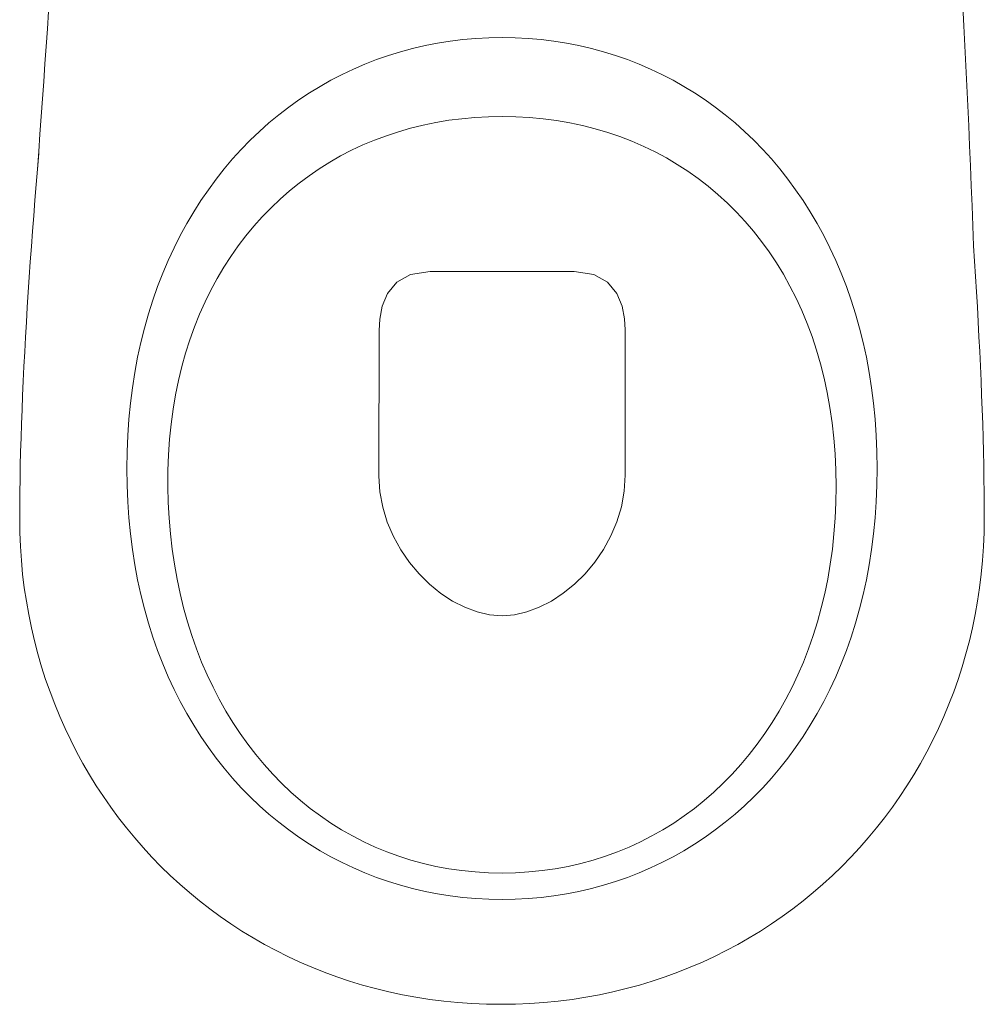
# Model space of a CAD drawing. Header units: inches. Extents: x 27484 to 71626, y -45113 to 39.
# Tile 118 of 256: x 35002 to 35038, y -31873 to -31836. Entities that reach past the tile are written whole.
import ezdxf

# ---------------------------------------------------------------- set-up
doc = ezdxf.new("R2010")
doc.units = ezdxf.units.IN
doc.header["$LTSCALE"] = 50
doc.header["$MEASUREMENT"] = 0
doc.layers.add('A-ARMATURA', color=45, linetype='Continuous', lineweight=5)

# ---------------------------------------------------------------- blocks, each defined once
blk = doc.blocks.new('A$C04280096')
at = {"layer": 'A-ARMATURA'}
for p, q in [((-28.73, -312.16), (-33.34, -313.23)), ((-24.06, -311.25), (-28.73, -312.16)), ((-19.35, -310.5), (-24.06, -311.25)), ((-14.58, -309.92), (-19.35, -310.5)), ((-9.76, -309.5), (-14.58, -309.92)), ((-4.9, -309.25), (-9.76, -309.5)), ((0, -309.16), (-4.9, -309.25)), ((4.9, -309.25), (0, -309.16)), ((9.76, -309.5), (4.9, -309.25)), ((14.58, -309.92), (9.76, -309.5)), ((19.35, -310.5), (14.58, -309.92)), ((24.06, -311.25), (19.35, -310.5)), ((28.73, -312.16), (24.06, -311.25)), ((33.34, -313.23), (28.73, -312.16)), ((-42.38, -315.84), (-46.81, -317.38)), ((-37.89, -314.45), (-42.38, -315.84)), ((-33.34, -313.23), (-37.89, -314.45)), ((37.89, -314.45), (33.34, -313.23)), ((42.38, -315.84), (37.89, -314.45)), ((46.81, -317.38), (42.38, -315.84)), ((-51.17, -319.07), (-55.46, -320.92)), ((-46.81, -317.38), (-51.17, -319.07)), ((51.17, -319.07), (46.81, -317.38)), ((55.46, -320.92), (51.17, -319.07)), ((-59.68, -322.92), (-63.82, -325.07)), ((-55.46, -320.92), (-59.68, -322.92)), ((59.68, -322.92), (55.46, -320.92)), ((63.82, -325.07), (59.68, -322.92)), ((-63.82, -325.07), (-67.89, -327.36)), ((67.89, -327.36), (63.82, -325.07)), ((-71.87, -329.8), (-75.77, -332.39)), ((-67.89, -327.36), (-71.87, -329.8)), ((71.87, -329.8), (67.89, -327.36)), ((75.77, -332.39), (71.87, -329.8)), ((-75.77, -332.39), (-79.59, -335.12)), ((79.59, -335.12), (75.77, -332.39)), ((-83.31, -338), (-86.95, -341.01)), ((-79.59, -335.12), (-83.31, -338)), ((83.31, -338), (79.59, -335.12)), ((86.95, -341.01), (83.31, -338)), ((-86.95, -341.01), (-90.49, -344.16)), ((-24.7, -340.84), (-29.43, -341.81)), ((-19.9, -340.03), (-24.7, -340.84)), ((-15.02, -339.41), (-19.9, -340.03)), ((-10.08, -338.96), (-15.02, -339.41)), ((-5.07, -338.68), (-10.08, -338.96)), ((0, -338.59), (-5.07, -338.68)), ((5.19, -338.69), (0, -338.59)), ((10.32, -338.97), (5.19, -338.69)), ((15.37, -339.45), (10.32, -338.97)), ((20.35, -340.1), (15.37, -339.45)), ((25.25, -340.95), (20.35, -340.1)), ((30.07, -341.97), (25.25, -340.95)), ((90.49, -344.16), (86.95, -341.01)), ((-90.49, -344.16), (-93.93, -347.45)), ((-38.66, -344.28), (-43.15, -345.76)), ((-34.09, -342.96), (-38.66, -344.28)), ((-29.43, -341.81), (-34.09, -342.96)), ((34.81, -343.17), (30.07, -341.97)), ((39.46, -344.55), (34.81, -343.17)), ((44.03, -346.11), (39.46, -344.55)), ((93.93, -347.45), (90.49, -344.16)), ((-93.93, -347.45), (-97.27, -350.88)), ((-47.56, -347.41), (-51.87, -349.23)), ((-43.15, -345.76), (-47.56, -347.41)), ((48.5, -347.84), (44.03, -346.11)), ((52.88, -349.74), (48.5, -347.84)), ((97.27, -350.88), (93.93, -347.45)), ((-173.36, -358.21), (-172.87, -352.37)), ((-97.27, -350.88), (-100.5, -354.44)), ((-56.1, -351.2), (-60.22, -353.34)), ((-51.87, -349.23), (-56.1, -351.2)), ((57.15, -351.81), (52.88, -349.74)), ((61.33, -354.05), (57.15, -351.81)), ((100.5, -354.44), (97.27, -350.88)), ((-100.5, -354.44), (-103.63, -358.14)), ((-64.25, -355.64), (-68.18, -358.09)), ((-60.22, -353.34), (-64.25, -355.64)), ((65.4, -356.46), (61.33, -354.05)), ((69.37, -359.03), (65.4, -356.46)), ((103.63, -358.14), (100.5, -354.44)), ((-173.83, -364.03), (-173.36, -358.21)), ((-103.63, -358.14), (-106.66, -361.96)), ((-68.18, -358.09), (-72.01, -360.7)), ((73.22, -361.76), (69.37, -359.03)), ((106.66, -361.96), (103.63, -358.14)), ((-106.66, -361.96), (-109.57, -365.92)), ((-75.72, -363.46), (-79.33, -366.37)), ((-72.01, -360.7), (-75.72, -363.46)), ((76.96, -364.64), (73.22, -361.76)), ((109.57, -365.92), (106.66, -361.96)), ((-174.29, -369.84), (-173.83, -364.03)), ((-109.57, -365.92), (-112.36, -370)), ((-79.33, -366.37), (-82.82, -369.43)), ((80.59, -367.69), (76.96, -364.64)), ((112.36, -370), (109.57, -365.92)), ((-174.74, -375.62), (-174.29, -369.84)), ((-112.36, -370), (-115.04, -374.21)), ((-82.82, -369.43), (-86.19, -372.63)), ((84.09, -370.89), (80.59, -367.69)), ((87.47, -374.25), (84.09, -370.89)), ((115.04, -374.21), (112.36, -370)), ((-115.04, -374.21), (-117.6, -378.55)), ((-86.19, -372.63), (-89.45, -375.99)), ((90.73, -377.76), (87.47, -374.25)), ((117.6, -378.55), (115.04, -374.21)), ((-175.17, -381.39), (-174.74, -375.62)), ((-89.45, -375.99), (-92.58, -379.48)), ((93.86, -381.42), (90.73, -377.76)), ((-175.6, -387.13), (-175.17, -381.39)), ((-117.6, -378.55), (-120.03, -383.01)), ((-92.58, -379.48), (-95.59, -383.12)), ((96.85, -385.22), (93.86, -381.42)), ((120.03, -383.01), (117.6, -378.55)), ((-120.03, -383.01), (-122.34, -387.59)), ((-95.59, -383.12), (-98.46, -386.9)), ((99.71, -389.17), (96.85, -385.22)), ((122.34, -387.59), (120.03, -383.01)), ((-176, -392.84), (-175.6, -387.13)), ((-122.34, -387.59), (-124.52, -392.3)), ((-98.46, -386.9), (-101.21, -390.81)), ((102.43, -393.27), (99.71, -389.17)), ((124.52, -392.3), (122.34, -387.59)), ((175.96, -386.92), (176.34, -392.64)), ((-176.4, -398.53), (-176, -392.84)), ((-124.52, -392.3), (-126.57, -397.12)), ((-101.21, -390.81), (-103.82, -394.86)), ((126.57, -397.12), (124.52, -392.3)), ((176.34, -392.64), (176.7, -398.34)), ((-103.82, -394.86), (-106.29, -399.05)), ((-26.84, -396.45), (-34.11, -397.56)), ((-2.06, -396.45), (-26.84, -396.45)), ((26.95, -396.45), (-2.06, -396.45)), ((34.23, -397.56), (26.95, -396.45)), ((105.01, -397.5), (102.43, -393.27)), ((-176.77, -404.18), (-176.4, -398.53)), ((-126.57, -397.12), (-128.49, -402.06)), ((-106.29, -399.05), (-108.62, -403.37)), ((-39.28, -400.49), (-42.7, -404.65)), ((-34.11, -397.56), (-39.28, -400.49)), ((39.4, -400.49), (34.23, -397.56)), ((42.81, -404.62), (39.4, -400.49)), ((107.45, -401.88), (105.01, -397.5)), ((128.49, -402.06), (126.57, -397.12)), ((176.7, -398.34), (177.04, -404.01)), ((-177.13, -409.8), (-176.77, -404.18)), ((-128.49, -402.06), (-130.27, -407.12)), ((-108.62, -403.37), (-110.8, -407.82)), ((109.74, -406.39), (107.45, -401.88)), ((130.27, -407.12), (128.49, -402.06)), ((177.04, -404.01), (177.37, -409.64)), ((-130.27, -407.12), (-131.9, -412.29)), ((-110.8, -407.82), (-112.84, -412.39)), ((-42.7, -404.65), (-44.69, -409.42)), ((44.81, -409.36), (42.81, -404.62)), ((111.87, -411.04), (109.74, -406.39)), ((131.9, -412.29), (130.27, -407.12)), ((-177.47, -415.39), (-177.13, -409.8)), ((-44.69, -409.42), (-45.63, -414.21)), ((45.75, -414.09), (44.81, -409.36)), ((113.86, -415.82), (111.87, -411.04)), ((177.37, -409.64), (177.68, -415.24)), ((-131.9, -412.29), (-133.4, -417.57)), ((-112.84, -412.39), (-114.73, -417.1)), ((-45.63, -414.21), (-45.84, -418.41)), ((45.97, -418.21), (45.75, -414.09)), ((133.4, -417.57), (131.9, -412.29)), ((177.68, -415.24), (177.98, -420.8)), ((-177.79, -420.94), (-177.47, -415.39)), ((-133.4, -417.57), (-134.75, -422.97)), ((-114.73, -417.1), (-116.46, -421.93)), ((-45.84, -418.41), (-45.97, -472.78)), ((45.97, -472.5), (45.97, -418.21)), ((115.69, -420.74), (113.86, -415.82)), ((134.75, -422.97), (133.4, -417.57)), ((-178.1, -426.45), (-177.79, -420.94)), ((-116.46, -421.93), (-118.04, -426.88)), ((117.36, -425.78), (115.69, -420.74)), ((177.98, -420.8), (178.26, -426.32)), ((-134.75, -422.97), (-135.95, -428.48)), ((118.86, -430.95), (117.36, -425.78)), ((135.95, -428.48), (134.75, -422.97)), ((-178.38, -431.91), (-178.1, -426.45)), ((-135.95, -428.48), (-137, -434.1)), ((-118.04, -426.88), (-119.46, -431.95)), ((137, -434.1), (135.95, -428.48)), ((178.26, -426.32), (178.52, -431.8)), ((-178.64, -437.34), (-178.38, -431.91)), ((-119.46, -431.95), (-120.71, -437.15)), ((120.2, -436.25), (118.86, -430.95)), ((178.52, -431.8), (178.76, -437.24)), ((-137, -434.1), (-137.9, -439.82)), ((-120.71, -437.15), (-121.8, -442.46)), ((121.37, -441.67), (120.2, -436.25)), ((137.9, -439.82), (137, -434.1)), ((178.76, -437.24), (178.98, -442.63)), ((-178.89, -442.71), (-178.64, -437.34)), ((-137.9, -439.82), (-138.64, -445.65)), ((138.64, -445.65), (137.9, -439.82)), ((-179.1, -448.04), (-178.89, -442.71)), ((-121.8, -442.46), (-122.72, -447.88)), ((122.37, -447.21), (121.37, -441.67)), ((178.98, -442.63), (179.18, -447.97)), ((-179.3, -453.32), (-179.1, -448.04)), ((-138.64, -445.65), (-139.22, -451.58)), ((-122.72, -447.88), (-123.47, -453.42)), ((123.2, -452.88), (122.37, -447.21)), ((139.22, -451.58), (138.64, -445.65)), ((179.18, -447.97), (179.36, -453.26)), ((-139.22, -451.58), (-139.64, -457.62)), ((139.64, -457.62), (139.22, -451.58)), ((-179.47, -458.55), (-179.3, -453.32)), ((-123.47, -453.42), (-124.05, -459.07)), ((123.84, -458.66), (123.2, -452.88)), ((179.36, -453.26), (179.52, -458.49)), ((-179.62, -463.72), (-179.47, -458.55)), ((-139.64, -457.62), (-139.89, -463.76)), ((-124.05, -459.07), (-124.44, -464.83)), ((124.31, -464.55), (123.84, -458.66)), ((139.89, -463.76), (139.64, -457.62)), ((179.52, -458.49), (179.65, -463.67)), ((-179.74, -468.83), (-179.62, -463.72)), ((-139.89, -463.76), (-139.97, -469.99)), ((-124.44, -464.83), (-124.66, -470.71)), ((124.59, -470.56), (124.31, -464.55)), ((139.97, -469.99), (139.89, -463.76)), ((179.65, -463.67), (179.76, -468.8)), ((-179.84, -473.89), (-179.74, -468.83)), ((-139.97, -469.99), (-139.89, -476.23)), ((-139.97, -469.99), (-139.97, -469.99)), ((139.89, -476.23), (139.97, -469.99)), ((139.97, -469.99), (139.97, -469.99)), ((179.76, -468.8), (179.85, -473.86)), ((-179.91, -478.88), (-179.84, -473.89)), ((-124.66, -470.71), (-124.69, -476.68)), ((-45.97, -472.78), (-45.58, -478.69)), ((45.6, -478.45), (45.97, -472.5)), ((45.97, -472.5), (45.97, -472.5)), ((124.69, -476.68), (124.59, -470.56)), ((179.85, -473.86), (179.92, -478.86)), ((-139.89, -476.23), (-139.64, -482.37)), ((-124.69, -476.68), (-124.54, -482.67)), ((-124.69, -476.68), (-124.69, -476.68)), ((124.6, -482.67), (124.69, -476.68)), ((124.69, -476.68), (124.69, -476.68)), ((139.64, -482.37), (139.89, -476.23)), ((-179.95, -483.81), (-179.91, -478.88)), ((-45.58, -478.69), (-44.5, -484.45)), ((44.55, -484.25), (45.6, -478.45)), ((179.92, -478.86), (179.95, -483.8)), ((-179.97, -488.67), (-179.95, -483.81)), ((-139.64, -482.37), (-139.22, -488.41)), ((-124.54, -482.67), (-124.21, -488.57)), ((-44.5, -484.45), (-42.8, -490)), ((42.86, -489.83), (44.55, -484.25)), ((124.33, -488.57), (124.6, -482.67)), ((139.22, -488.41), (139.64, -482.37)), ((179.95, -483.8), (179.97, -488.67)), ((-179.9, -493.91), (-179.97, -488.67)), ((-139.22, -488.41), (-138.64, -494.34)), ((-124.21, -488.57), (-123.72, -494.38)), ((123.88, -494.38), (124.33, -488.57)), ((138.64, -494.34), (139.22, -488.41)), ((179.97, -488.67), (179.9, -493.91)), ((-42.8, -490), (-40.54, -495.31)), ((40.6, -495.17), (42.86, -489.83)), ((-179.69, -499.11), (-179.9, -493.91)), ((-138.64, -494.34), (-137.9, -500.17)), ((-123.72, -494.38), (-123.06, -500.1)), ((-40.54, -495.31), (-37.77, -500.33)), ((37.83, -500.22), (40.6, -495.17)), ((123.27, -500.1), (123.88, -494.38)), ((137.9, -500.17), (138.64, -494.34)), ((179.9, -493.91), (179.69, -499.11)), ((-179.34, -504.28), (-179.69, -499.11)), ((179.69, -499.11), (179.33, -504.28)), ((-137.9, -500.17), (-137, -505.89)), ((-123.06, -500.1), (-122.24, -505.72)), ((-37.77, -500.33), (-34.56, -505.01)), ((34.62, -504.92), (37.83, -500.22)), ((122.48, -505.72), (123.27, -500.1)), ((137, -505.89), (137.9, -500.17)), ((-178.86, -509.4), (-179.34, -504.28)), ((-137, -505.89), (-135.95, -511.51)), ((-122.24, -505.72), (-121.25, -511.25)), ((-34.56, -505.01), (-30.96, -509.31)), ((31.01, -509.24), (34.62, -504.92)), ((121.53, -511.25), (122.48, -505.72)), ((135.95, -511.51), (137, -505.89)), ((179.33, -504.28), (178.85, -509.4)), ((-178.24, -514.48), (-178.86, -509.4)), ((-30.96, -509.31), (-27.04, -513.18)), ((27.08, -513.13), (31.01, -509.24)), ((178.85, -509.4), (178.22, -514.48)), ((-177.49, -519.52), (-178.24, -514.48)), ((-135.95, -511.51), (-134.75, -517.02)), ((-121.25, -511.25), (-120.1, -516.68)), ((-27.04, -513.18), (-22.85, -516.58)), ((22.88, -516.55), (27.08, -513.13)), ((120.41, -516.68), (121.53, -511.25)), ((134.75, -517.02), (135.95, -511.51)), ((178.22, -514.48), (177.46, -519.52)), ((-134.75, -517.02), (-133.4, -522.41)), ((-120.1, -516.68), (-118.8, -522)), ((-22.85, -516.58), (-18.45, -519.47)), ((18.47, -519.45), (22.88, -516.55)), ((119.13, -522), (120.41, -516.68)), ((133.4, -522.41), (134.75, -517.02)), ((-176.61, -524.51), (-177.49, -519.52)), ((-18.45, -519.47), (-13.91, -521.79)), ((-13.91, -521.79), (-9.28, -523.5)), ((9.29, -523.5), (13.92, -521.78)), ((13.92, -521.78), (18.47, -519.45)), ((177.46, -519.52), (176.57, -524.51)), ((-175.6, -529.45), (-176.61, -524.51)), ((-133.4, -522.41), (-131.9, -527.7)), ((-118.8, -522), (-117.34, -527.21)), ((-9.28, -523.5), (-4.62, -524.57)), ((-4.62, -524.57), (0, -524.93)), ((0, -524.93), (4.62, -524.56)), ((4.62, -524.56), (9.29, -523.5)), ((117.69, -527.21), (119.13, -522)), ((131.9, -527.7), (133.4, -522.41)), ((176.57, -524.51), (175.55, -529.45)), ((-131.9, -527.7), (-130.27, -532.87)), ((-117.34, -527.21), (-115.73, -532.32)), ((116.1, -532.32), (117.69, -527.21)), ((130.27, -532.87), (131.9, -527.7)), ((-174.46, -534.34), (-175.6, -529.45)), ((-115.73, -532.32), (-113.97, -537.32)), ((114.35, -537.32), (116.1, -532.32)), ((175.55, -529.45), (174.4, -534.34)), ((-173.19, -539.18), (-174.46, -534.34)), ((-130.27, -532.87), (-128.49, -537.93)), ((128.49, -537.93), (130.27, -532.87)), ((174.4, -534.34), (173.12, -539.18)), ((-171.8, -543.97), (-173.19, -539.18)), ((-128.49, -537.93), (-126.57, -542.87)), ((-113.97, -537.32), (-112.07, -542.2)), ((112.46, -542.2), (114.35, -537.32)), ((126.57, -542.87), (128.49, -537.93)), ((173.12, -539.18), (171.72, -543.97)), ((-126.57, -542.87), (-124.52, -547.69)), ((-112.07, -542.2), (-110.02, -546.96)), ((110.41, -546.96), (112.46, -542.2)), ((124.52, -547.69), (126.57, -542.87)), ((-170.29, -548.7), (-171.8, -543.97)), ((-110.02, -546.96), (-107.83, -551.6)), ((108.23, -551.6), (110.41, -546.96)), ((171.72, -543.97), (170.19, -548.7)), ((-168.66, -553.37), (-170.29, -548.7)), ((-124.52, -547.69), (-122.34, -552.4)), ((122.34, -552.4), (124.52, -547.69)), ((170.19, -548.7), (168.54, -553.37)), ((-166.9, -557.98), (-168.66, -553.37)), ((-122.34, -552.4), (-120.03, -556.98)), ((-107.83, -551.6), (-105.51, -556.12)), ((105.9, -556.12), (108.23, -551.6)), ((120.03, -556.98), (122.34, -552.4)), ((168.54, -553.37), (166.77, -557.98)), ((-165.03, -562.53), (-166.9, -557.98)), ((-120.03, -556.98), (-117.6, -561.44)), ((-105.51, -556.12), (-103.04, -560.51)), ((103.43, -560.51), (105.9, -556.12)), ((117.6, -561.44), (120.03, -556.98)), ((166.77, -557.98), (164.88, -562.53)), ((-117.6, -561.44), (-115.04, -565.77)), ((-103.04, -560.51), (-100.45, -564.77)), ((100.83, -564.77), (103.43, -560.51)), ((115.04, -565.77), (117.6, -561.44)), ((-163.04, -567.01), (-165.03, -562.53)), ((-115.04, -565.77), (-112.36, -569.99)), ((-100.45, -564.77), (-97.72, -568.9)), ((98.09, -568.9), (100.83, -564.77)), ((112.36, -569.99), (115.04, -565.77)), ((164.88, -562.53), (162.87, -567.01)), ((-160.93, -571.42), (-163.04, -567.01)), ((-97.72, -568.9), (-94.87, -572.9)), ((95.23, -572.9), (98.09, -568.9)), ((162.87, -567.01), (160.75, -571.42)), ((-158.71, -575.77), (-160.93, -571.42)), ((-112.36, -569.99), (-109.57, -574.07)), ((-94.87, -572.9), (-91.89, -576.75)), ((92.23, -576.75), (95.23, -572.9)), ((109.57, -574.07), (112.36, -569.99)), ((160.75, -571.42), (158.51, -575.77)), ((-156.38, -580.05), (-158.71, -575.77)), ((-109.57, -574.07), (-106.66, -578.03)), ((-91.89, -576.75), (-88.79, -580.47)), ((89.12, -580.47), (92.23, -576.75)), ((106.66, -578.03), (109.57, -574.07)), ((158.51, -575.77), (156.16, -580.05)), ((-153.94, -584.25), (-156.38, -580.05)), ((-106.66, -578.03), (-103.63, -581.85)), ((-88.79, -580.47), (-85.56, -584.04)), ((85.88, -584.04), (89.12, -580.47)), ((103.63, -581.85), (106.66, -578.03)), ((156.16, -580.05), (153.69, -584.25)), ((-151.39, -588.38), (-153.94, -584.25)), ((-103.63, -581.85), (-100.5, -585.55)), ((-85.56, -584.04), (-82.22, -587.47)), ((82.52, -587.47), (85.88, -584.04)), ((100.5, -585.55), (103.63, -581.85)), ((153.69, -584.25), (151.12, -588.38)), ((-100.5, -585.55), (-97.27, -589.11)), ((-82.22, -587.47), (-78.77, -590.75)), ((79.05, -590.75), (82.52, -587.47)), ((97.27, -589.11), (100.5, -585.55)), ((-148.73, -592.43), (-151.39, -588.38)), ((-97.27, -589.11), (-93.93, -592.53)), ((-78.77, -590.75), (-75.2, -593.87)), ((75.46, -593.87), (79.05, -590.75)), ((93.93, -592.53), (97.27, -589.11)), ((151.12, -588.38), (148.44, -592.43)), ((-145.96, -596.41), (-148.73, -592.43)), ((-93.93, -592.53), (-90.49, -595.82)), ((-75.2, -593.87), (-71.53, -596.84)), ((71.77, -596.84), (75.46, -593.87)), ((90.49, -595.82), (93.93, -592.53)), ((148.44, -592.43), (145.66, -596.41)), ((-143.09, -600.3), (-145.96, -596.41)), ((-90.49, -595.82), (-86.95, -598.98)), ((-86.95, -598.98), (-83.31, -601.99)), ((-71.53, -596.84), (-67.75, -599.66)), ((67.96, -599.66), (71.77, -596.84)), ((83.31, -601.99), (86.95, -598.98)), ((86.95, -598.98), (90.49, -595.82)), ((145.66, -596.41), (142.77, -600.3)), ((-140.12, -604.11), (-143.09, -600.3)), ((-83.31, -601.99), (-79.59, -604.86)), ((-67.75, -599.66), (-63.86, -602.31)), ((-63.86, -602.31), (-59.87, -604.8)), ((60.05, -604.8), (64.06, -602.31)), ((64.06, -602.31), (67.96, -599.66)), ((79.59, -604.86), (83.31, -601.99)), ((142.77, -600.3), (139.77, -604.11)), ((-137.05, -607.83), (-140.12, -604.11)), ((-79.59, -604.86), (-75.77, -607.6)), ((-59.87, -604.8), (-55.79, -607.12)), ((55.94, -607.12), (60.05, -604.8)), ((75.77, -607.6), (79.59, -604.86)), ((139.77, -604.11), (136.68, -607.83)), ((-133.88, -611.47), (-137.05, -607.83)), ((-75.77, -607.6), (-71.87, -610.18)), ((-55.79, -607.12), (-51.6, -609.27)), ((-51.6, -609.27), (-47.33, -611.25)), ((47.44, -611.25), (51.74, -609.27)), ((51.74, -609.27), (55.94, -607.12)), ((71.87, -610.18), (75.77, -607.6)), ((136.68, -607.83), (133.49, -611.47)), ((-130.61, -615.02), (-133.88, -611.47)), ((-71.87, -610.18), (-67.89, -612.63)), ((-67.89, -612.63), (-63.82, -614.92)), ((-47.33, -611.25), (-42.96, -613.06)), ((-42.96, -613.06), (-38.51, -614.68)), ((38.58, -614.68), (43.06, -613.06)), ((43.06, -613.06), (47.44, -611.25)), ((63.82, -614.92), (67.89, -612.63)), ((67.89, -612.63), (71.87, -610.18)), ((133.49, -611.47), (130.19, -615.02)), ((-127.25, -618.47), (-130.61, -615.02)), ((-63.82, -614.92), (-59.68, -617.07)), ((-59.68, -617.07), (-55.46, -619.07)), ((-38.51, -614.68), (-33.96, -616.13)), ((-33.96, -616.13), (-29.34, -617.39)), ((29.39, -617.39), (34.03, -616.13)), ((34.03, -616.13), (38.58, -614.68)), ((55.46, -619.07), (59.68, -617.07)), ((59.68, -617.07), (63.82, -614.92)), ((130.19, -615.02), (126.81, -618.47)), ((-123.79, -621.84), (-127.25, -618.47)), ((-55.46, -619.07), (-51.17, -620.92)), ((-51.17, -620.92), (-46.81, -622.61)), ((-29.34, -617.39), (-24.64, -618.47)), ((-24.64, -618.47), (-19.85, -619.36)), ((-19.85, -619.36), (-15, -620.05)), ((-15, -620.05), (-10.07, -620.55)), ((-10.07, -620.55), (-5.07, -620.85)), ((-5.07, -620.85), (0, -620.96)), ((0, -620.96), (5.07, -620.85)), ((0, -620.96), (0, -620.96)), ((5.07, -620.85), (10.07, -620.55)), ((10.07, -620.55), (15.01, -620.05)), ((15.01, -620.05), (19.88, -619.36)), ((19.88, -619.36), (24.67, -618.47)), ((24.67, -618.47), (29.39, -617.39)), ((46.81, -622.61), (51.17, -620.92)), ((51.17, -620.92), (55.46, -619.07)), ((126.81, -618.47), (123.32, -621.84)), ((-120.23, -625.1), (-123.79, -621.84)), ((-46.81, -622.61), (-42.38, -624.15)), ((-42.38, -624.15), (-37.89, -625.53)), ((37.89, -625.53), (42.38, -624.15)), ((42.38, -624.15), (46.81, -622.61)), ((123.32, -621.84), (119.75, -625.1)), ((-116.59, -628.27), (-120.23, -625.1)), ((-112.85, -631.35), (-116.59, -628.27)), ((-37.89, -625.53), (-33.34, -626.76)), ((-33.34, -626.76), (-28.73, -627.83)), ((-28.73, -627.83), (-24.06, -628.74)), ((24.06, -628.74), (28.73, -627.83)), ((28.73, -627.83), (33.34, -626.76)), ((33.34, -626.76), (37.89, -625.53)), ((116.08, -628.27), (112.33, -631.35)), ((119.75, -625.1), (116.08, -628.27)), ((-109.03, -634.32), (-112.85, -631.35)), ((-24.06, -628.74), (-19.35, -629.49)), ((-19.35, -629.49), (-14.58, -630.07)), ((-14.58, -630.07), (-9.76, -630.49)), ((-9.76, -630.49), (-4.9, -630.74)), ((-4.9, -630.74), (0, -630.82)), ((0, -630.82), (4.9, -630.74)), ((0, -630.82), (0, -630.82)), ((4.9, -630.74), (9.76, -630.49)), ((9.76, -630.49), (14.58, -630.07)), ((14.58, -630.07), (19.35, -629.49)), ((19.35, -629.49), (24.06, -628.74)), ((112.33, -631.35), (108.48, -634.32)), ((-105.12, -637.18), (-109.03, -634.32)), ((108.48, -634.32), (104.55, -637.18)), ((-101.13, -639.94), (-105.12, -637.18)), ((104.55, -637.18), (100.53, -639.94)), ((-97.05, -642.6), (-101.13, -639.94)), ((-92.89, -645.14), (-97.05, -642.6)), ((96.44, -642.6), (92.26, -645.14)), ((100.53, -639.94), (96.44, -642.6)), ((-88.65, -647.58), (-92.89, -645.14)), ((92.26, -645.14), (88, -647.58)), ((-84.33, -649.89), (-88.65, -647.58)), ((-79.94, -652.1), (-84.33, -649.89)), ((83.66, -649.89), (79.25, -652.1)), ((88, -647.58), (83.66, -649.89)), ((-75.47, -654.18), (-79.94, -652.1)), ((79.25, -652.1), (74.76, -654.18)), ((-70.92, -656.15), (-75.47, -654.18)), ((-66.31, -657.99), (-70.92, -656.15)), ((70.2, -656.15), (65.56, -657.99)), ((74.76, -654.18), (70.2, -656.15)), ((-61.62, -659.71), (-66.31, -657.99)), ((-56.86, -661.31), (-61.62, -659.71)), ((-52.04, -662.77), (-56.86, -661.31)), ((56.09, -661.31), (51.25, -662.77)), ((60.86, -659.71), (56.09, -661.31)), ((65.56, -657.99), (60.86, -659.71)), ((-47.15, -664.11), (-52.04, -662.77)), ((-42.19, -665.32), (-47.15, -664.11)), ((46.35, -664.11), (41.38, -665.32)), ((51.25, -662.77), (46.35, -664.11)), ((-37.17, -666.39), (-42.19, -665.32)), ((-32.1, -667.32), (-37.17, -666.39)), ((-26.96, -668.12), (-32.1, -667.32)), ((-21.76, -668.77), (-26.96, -668.12)), ((-16.51, -669.29), (-21.76, -668.77)), ((20.92, -668.77), (15.66, -669.29)), ((26.12, -668.12), (20.92, -668.77)), ((31.26, -667.32), (26.12, -668.12)), ((36.35, -666.39), (31.26, -667.32)), ((41.38, -665.32), (36.35, -666.39)), ((-11.2, -669.66), (-16.51, -669.29)), ((-5.84, -669.88), (-11.2, -669.66)), ((-0.43, -669.95), (-5.84, -669.88)), ((4.98, -669.88), (-0.43, -669.95)), ((10.35, -669.66), (4.98, -669.88)), ((15.66, -669.29), (10.35, -669.66))]:
    blk.add_line(p, q, dxfattribs=at)
at = {"layer": 'A-ARMATURA', "linetype": 'Continuous'}
for centre, radius, start, end in [((-8576.26, 264.4), 8425.94, 355.762455, 357.188478), ((-5010.96, -574.67), 5190.32, 2.07305, 4.71198)]:
    blk.add_arc(centre, radius, start, end, dxfattribs=at)
blk = doc.blocks.new('A$C6D4569AD')
at = {"layer": 'A-ARMATURA', "xscale": -0.09999999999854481, "yscale": 0.1000000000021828, "zscale": 0.1, "rotation": 270}
blk.add_blockref('A$C04280096', (15.03, 0), dxfattribs=at)

msp = doc.modelspace()

# ---------------------------------------------------------------- block references
at = {"layer": 'A-ARMATURA', "lineweight": -3, "xscale": -1, "rotation": 270}
msp.add_blockref('A$C6D4569AD', (35019.89863, -31821.09566), dxfattribs=at)

doc.saveas('drawing.dxf')
